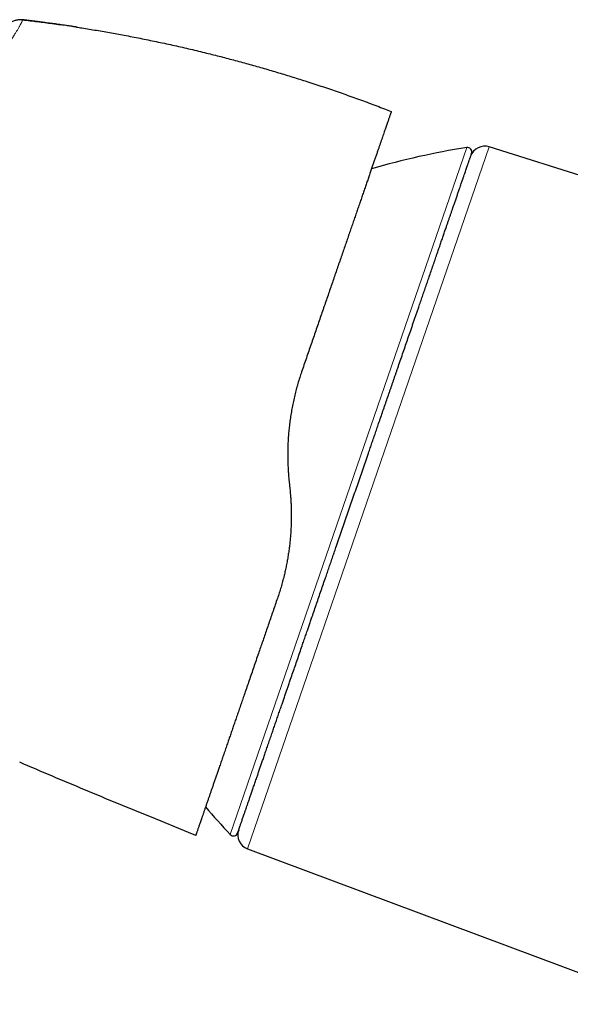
# Model space of a CAD drawing. Header units: millimetres. Extents: x 8 to 869, y 12 to 463.
# Tile 5 of 55: x 80 to 116, y 397 to 463. Entities that reach past the tile are written whole.
import ezdxf

# ---------------------------------------------------------------- set-up
doc = ezdxf.new("R2010")
doc.units = ezdxf.units.MM

msp = doc.modelspace()

# ---------------------------------------------------------------- linework, layer by layer
at = {"color": 7, "linetype": 'Continuous', "lineweight": 30}
for p, q in [((79.772, 462.934), (79.727, 462.939)), ((103.899, 456.99), (104.353, 456.814)), ((137.623, 446.023), (110.901, 454.449)), ((97.524, 432.103), (97.578, 431.598)), ((90.804, 408.654), (88.325, 409.662)), ((91.29, 408.456), (90.804, 408.654)), ((94.752, 407.548), (122.507, 397.17))]:
    msp.add_line(p, q, dxfattribs=at)
at = {"color": 252, "linetype": 'Continuous', "lineweight": 0}
for p, q in [((93.588, 408.511), (109.39, 454.406)), ((110.901, 454.449), (94.752, 407.548))]:
    msp.add_line(p, q, dxfattribs=at)
at = {"color": 7, "linetype": 'Continuous', "lineweight": 30}
for centre, radius, start, end in [((117.127, 405.008), 50, 98.90124, 106.37486), ((109.437, 454.11), 0.3, 341, 98.90124), ((110.6, 453.495), 1, 72.5, 161), ((130.096, 442.674), 50, 220.26747, 223.09876), ((93.807, 408.716), 0.3, 223.09876, 341), ((95.102, 408.485), 1, 161, 249.5)]:
    msp.add_arc(centre, radius, start, end, dxfattribs=at)
at = {"color": 252, "linetype": 'Continuous', "lineweight": 0}
msp.add_open_spline([(79.725, 462.936), (79.724, 462.935), (79.723, 462.933), (79.719, 462.924), (79.714, 462.911), (79.706, 462.893), (79.697, 462.871), (79.687, 462.847), (79.677, 462.824), (79.667, 462.8), (79.654, 462.773), (79.64, 462.744), (79.625, 462.712), (79.607, 462.678), (79.587, 462.639), (79.562, 462.591), (79.531, 462.533), (79.493, 462.464), (79.448, 462.385), (79.399, 462.302), (79.35, 462.218), (79.298, 462.133), (79.243, 462.043), (79.195, 461.966), (79.158, 461.907), (79.135, 461.87), (79.111, 461.831), (79.085, 461.792), (79.059, 461.751), (79.032, 461.708), (78.983, 461.631), (78.908, 461.514), (78.8, 461.348), (78.691, 461.182), (78.613, 461.063), (78.572, 461.002), (78.561, 460.985), (78.549, 460.967), (78.538, 460.95), (78.526, 460.932), (78.513, 460.913), (78.478, 460.86), (78.421, 460.773), (78.341, 460.654), (78.256, 460.527), (78.166, 460.392), (78.071, 460.251), (77.981, 460.118), (77.896, 459.992), (77.817, 459.876), (77.745, 459.769), (77.679, 459.672), (77.621, 459.586), (77.571, 459.513), (77.531, 459.454), (77.499, 459.407), (77.477, 459.375), (77.46, 459.349), (77.442, 459.324), (77.419, 459.291), (77.395, 459.255), (77.371, 459.22), (77.347, 459.184), (77.277, 459.083), (77.159, 458.912), (76.993, 458.672), (76.822, 458.425), (76.648, 458.173), (76.466, 457.912), (76.271, 457.632), (76.067, 457.34), (75.854, 457.034), (75.645, 456.735), (75.44, 456.443), (75.24, 456.158), (75.022, 455.846), (74.777, 455.499), (74.498, 455.105), (74.205, 454.691), (73.897, 454.257), (73.604, 453.844), (73.33, 453.458), (73.077, 453.101), (72.787, 452.692), (72.566, 452.379), (72.415, 452.167), (72.367, 452.099), (72.319, 452.031), (72.271, 451.963), (72.223, 451.895), (72.056, 451.659), (71.769, 451.253), (71.361, 450.673), (70.948, 450.087), (70.548, 449.519), (70.162, 448.969), (69.805, 448.46), (69.523, 448.058), (69.358, 447.823), (69.297, 447.736), (69.278, 447.709), (69.259, 447.681), (69.24, 447.654), (69.22, 447.627), (69.135, 447.505), (68.988, 447.295), (68.784, 447.004), (68.595, 446.734), (68.422, 446.485), (68.263, 446.257), (68.136, 446.075), (68.038, 445.933), (67.965, 445.829), (67.897, 445.731), (67.835, 445.641), (67.777, 445.558), (67.709, 445.458), (67.626, 445.339), (67.475, 445.12), (67.275, 444.829), (67.028, 444.468), (66.84, 444.193), (66.71, 444.001), (66.633, 443.887), (66.557, 443.775), (66.482, 443.664), (66.408, 443.555), (66.335, 443.447), (66.149, 443.17), (65.853, 442.728), (65.557, 442.28), (65.372, 441.999), (65.294, 441.881), (65.217, 441.764), (65.141, 441.647), (65.064, 441.53), (64.989, 441.414), (64.913, 441.298), (64.813, 441.143), (64.683, 440.942), (64.518, 440.687), (64.341, 440.411), (64.199, 440.189), (64.097, 440.029), (64.029, 439.922), (63.952, 439.801), (63.87, 439.672), (63.794, 439.554), (63.727, 439.447), (63.664, 439.347), (63.606, 439.256), (63.555, 439.175), (63.516, 439.114), (63.488, 439.069), (63.469, 439.039), (63.456, 439.018), (63.449, 439.007), (63.446, 439.003)], degree=3, knots=[0, 0, 0, 0, 0.007778, 0.01897, 0.030635, 0.042774, 0.054864, 0.066318, 0.075272, 0.084185, 0.093057, 0.10189, 0.110681, 0.118693, 0.126712, 0.136547, 0.146898, 0.157766, 0.169151, 0.180007, 0.189543, 0.198261, 0.207286, 0.216616, 0.219827, 0.223072, 0.226352, 0.229666, 0.233015, 0.236399, 0.239817, 0.251068, 0.262662, 0.274596, 0.283636, 0.284662, 0.28569, 0.286721, 0.287754, 0.28879, 0.289828, 0.291142, 0.29806, 0.304653, 0.310921, 0.318534, 0.325604, 0.332132, 0.338117, 0.34356, 0.348461, 0.35282, 0.356637, 0.359911, 0.362358, 0.36438, 0.365978, 0.36642, 0.367722, 0.369196, 0.370679, 0.372171, 0.37367, 0.375179, 0.384798, 0.394749, 0.403914, 0.413611, 0.42347, 0.433058, 0.444119, 0.454796, 0.465088, 0.474996, 0.48452, 0.493662, 0.505873, 0.518586, 0.531799, 0.545515, 0.559735, 0.570483, 0.581503, 0.592794, 0.608114, 0.610155, 0.612205, 0.614262, 0.616328, 0.618402, 0.620483, 0.637786, 0.655224, 0.672801, 0.690517, 0.706223, 0.722036, 0.736039, 0.742225, 0.743037, 0.743848, 0.74466, 0.745472, 0.746285, 0.747097, 0.756393, 0.765061, 0.773104, 0.780519, 0.787308, 0.793469, 0.796805, 0.799924, 0.802824, 0.805506, 0.80797, 0.810216, 0.81439, 0.818627, 0.829674, 0.840357, 0.850675, 0.854067, 0.857418, 0.860727, 0.863995, 0.867222, 0.870407, 0.873551, 0.891664, 0.909458, 0.912915, 0.916361, 0.919794, 0.923215, 0.926624, 0.93002, 0.933404, 0.936776, 0.943552, 0.950959, 0.958997, 0.967667, 0.970259, 0.972904, 0.976996, 0.980755, 0.98418, 0.987272, 0.99003, 0.992826, 0.995169, 0.997057, 0.998176, 0.999039, 0.999647, 1, 1, 1, 1], dxfattribs=at)
at = {"color": 7, "linetype": 'Continuous', "lineweight": 30}
for points, knots in [([(79.727, 462.936), (79.71, 462.938), (79.675, 462.942), (79.62, 462.946), (79.56, 462.945), (79.492, 462.941), (79.411, 462.93), (79.318, 462.912), (79.213, 462.886), (79.106, 462.853), (79, 462.814), (78.896, 462.768), (78.796, 462.718), (78.702, 462.663), (78.622, 462.611), (78.556, 462.562), (78.504, 462.519), (78.46, 462.476), (78.423, 462.436), (78.401, 462.409), (78.39, 462.396)], [0, 0, 0, 0, 0.033857, 0.070157, 0.110556, 0.155817, 0.205931, 0.274432, 0.347576, 0.42316, 0.499461, 0.575793, 0.651492, 0.724842, 0.793618, 0.843967, 0.889435, 0.92997, 0.966287, 1, 1, 1, 1]), ([(79.727, 462.939), (79.726, 462.939), (79.726, 462.939), (79.725, 462.937), (79.725, 462.936)], [0, 0, 0, 0, 0.776973, 1, 1, 1, 1]), ([(83.315, 462.453), (83.312, 462.454), (83.305, 462.455), (83.285, 462.458), (83.26, 462.462), (83.223, 462.467), (83.172, 462.475), (83.106, 462.485), (83.028, 462.496), (82.938, 462.51), (82.836, 462.525), (82.722, 462.541), (82.595, 462.56), (82.457, 462.58), (82.309, 462.601), (82.151, 462.623), (81.984, 462.647), (81.806, 462.671), (81.616, 462.697), (81.416, 462.724), (81.204, 462.752), (80.987, 462.781), (80.767, 462.809), (80.543, 462.837), (80.31, 462.866), (80.067, 462.896), (79.871, 462.92), (79.756, 462.933), (79.725, 462.937)], [0, 0, 0, 0, 0.009857, 0.020178, 0.031259, 0.043339, 0.061308, 0.0817, 0.104734, 0.130561, 0.159289, 0.190997, 0.225742, 0.263569, 0.304512, 0.346773, 0.391949, 0.440056, 0.491107, 0.545113, 0.602082, 0.662023, 0.719584, 0.779653, 0.842233, 0.907327, 0.974938, 1, 1, 1, 1]), ([(79.727, 462.939), (80.057, 462.9), (80.718, 462.82), (81.564, 462.709), (82.08, 462.634), (82.266, 462.608)], [0, 0, 0, 0, 0.389811, 0.779622, 1, 1, 1, 1]), ([(82.266, 462.609), (82.233, 462.614), (82.144, 462.626), (81.995, 462.647), (81.849, 462.668), (81.757, 462.68), (81.725, 462.685)], [0, 0, 0, 0, 0.1876, 0.494318, 0.821568, 1, 1, 1, 1]), ([(83.314, 462.452), (83.437, 462.433), (83.889, 462.365), (84.668, 462.237), (85.652, 462.067), (86.667, 461.88), (87.712, 461.677), (88.788, 461.456), (89.861, 461.223), (90.931, 460.978), (91.967, 460.729), (92.967, 460.478), (93.933, 460.225), (94.896, 459.962), (95.856, 459.69), (96.814, 459.408), (97.769, 459.116), (98.753, 458.805), (99.765, 458.474), (100.804, 458.12), (101.84, 457.755), (102.872, 457.38), (103.556, 457.12), (103.899, 456.99)], [0, 0, 0, 0, 0.01746, 0.0642477, 0.1110354, 0.1578231, 0.2092894, 0.2607558, 0.3122221, 0.3636884, 0.4151547, 0.4619422, 0.5087298, 0.5555174, 0.602305, 0.6490926, 0.6958803, 0.742668, 0.7941344, 0.8456008, 0.8970672, 0.9485336, 1, 1, 1, 1]), ([(104.353, 456.814), (104.353, 456.813), (104.352, 456.812), (104.347, 456.797), (104.339, 456.773), (104.327, 456.74), (104.312, 456.697), (104.295, 456.645), (104.274, 456.584), (104.249, 456.514), (104.222, 456.434), (104.191, 456.344), (104.156, 456.244), (104.119, 456.135), (104.078, 456.016), (104.034, 455.888), (103.986, 455.75), (103.935, 455.603), (103.881, 455.446), (103.824, 455.28), (103.764, 455.105), (103.7, 454.921), (103.634, 454.729), (103.565, 454.529), (103.494, 454.321), (103.419, 454.104), (103.341, 453.876), (103.258, 453.638), (103.173, 453.389), (103.084, 453.132), (102.992, 452.866), (102.898, 452.592), (102.8, 452.309), (102.7, 452.019), (102.598, 451.721), (102.493, 451.416), (102.385, 451.104), (102.275, 450.783), (102.162, 450.457), (102.048, 450.125), (101.932, 449.787), (101.813, 449.442), (101.691, 449.089), (101.566, 448.727), (101.438, 448.356), (101.308, 447.978), (101.176, 447.595), (101.042, 447.204), (100.905, 446.807), (100.766, 446.406), (100.627, 446), (100.485, 445.59), (100.342, 445.175), (100.198, 444.755), (100.052, 444.332), (99.906, 443.907), (99.759, 443.48), (99.61, 443.049), (99.459, 442.611), (99.306, 442.167), (99.151, 441.717), (98.995, 441.263), (98.837, 440.806), (98.678, 440.345), (98.519, 439.882), (98.411, 439.57), (98.358, 439.414)], [0, 0, 0, 0, 0.015714, 0.031415, 0.047107, 0.062799, 0.078495, 0.093921, 0.109364, 0.124828, 0.140412, 0.156266, 0.172075, 0.187844, 0.203581, 0.219293, 0.234985, 0.250665, 0.26636, 0.282026, 0.297668, 0.313294, 0.328911, 0.344246, 0.359586, 0.374936, 0.390426, 0.406205, 0.421958, 0.437693, 0.453417, 0.469136, 0.48486, 0.500593, 0.516178, 0.531761, 0.547351, 0.562953, 0.578576, 0.593945, 0.609347, 0.624788, 0.640189, 0.655892, 0.671591, 0.687293, 0.703004, 0.718732, 0.734483, 0.750264, 0.765902, 0.781531, 0.797159, 0.812791, 0.828434, 0.843814, 0.859218, 0.874651, 0.890056, 0.905759, 0.921452, 0.937143, 0.952836, 0.968539, 0.984259, 1, 1, 1, 1]), ([(101.905, 431.315), (101.965, 431.489), (102.085, 431.837), (102.264, 432.358), (102.443, 432.878), (102.622, 433.396), (102.78, 433.854), (102.917, 434.252), (103.033, 434.59), (103.149, 434.927), (103.266, 435.267), (103.385, 435.613), (103.514, 435.988), (103.652, 436.389), (103.798, 436.811), (103.942, 437.23), (104.086, 437.647), (104.204, 437.992), (104.298, 438.265), (104.368, 438.467), (104.438, 438.669), (104.507, 438.87), (104.576, 439.071), (104.645, 439.271), (104.714, 439.471), (104.814, 439.764), (104.946, 440.147), (105.109, 440.618), (105.269, 441.084), (105.428, 441.545), (105.561, 441.933), (105.671, 442.252), (105.758, 442.504), (105.844, 442.753), (105.929, 443.002), (106.014, 443.248), (106.098, 443.493), (106.196, 443.777), (106.308, 444.1), (106.431, 444.46), (106.553, 444.814), (106.673, 445.162), (106.791, 445.505), (106.915, 445.864), (107.043, 446.235), (107.175, 446.62), (107.305, 446.997), (107.426, 447.347), (107.537, 447.672), (107.641, 447.973), (107.742, 448.266), (107.841, 448.554), (107.938, 448.835), (108.025, 449.089), (108.105, 449.319), (108.176, 449.526), (108.246, 449.729), (108.314, 449.928), (108.381, 450.123), (108.458, 450.345), (108.542, 450.591), (108.634, 450.857), (108.722, 451.114), (108.807, 451.359), (108.881, 451.574), (108.945, 451.76), (109, 451.921), (109.043, 452.045), (109.074, 452.135), (109.094, 452.193), (109.114, 452.251), (109.134, 452.308), (109.153, 452.364), (109.185, 452.457), (109.229, 452.585), (109.283, 452.742), (109.334, 452.889), (109.382, 453.028), (109.426, 453.157), (109.465, 453.269), (109.498, 453.366), (109.526, 453.449), (109.553, 453.526), (109.578, 453.597), (109.6, 453.662), (109.623, 453.73), (109.647, 453.798), (109.67, 453.864), (109.688, 453.918), (109.703, 453.96), (109.713, 453.99), (109.719, 454.009), (109.72, 454.011), (109.721, 454.012)], [0, 0, 0, 0, 0.014638, 0.029253, 0.043853, 0.058446, 0.073039, 0.082599, 0.092164, 0.101737, 0.11132, 0.121178, 0.131337, 0.143512, 0.155676, 0.167831, 0.179983, 0.192137, 0.198107, 0.204079, 0.210053, 0.21603, 0.222011, 0.227996, 0.233985, 0.23998, 0.254418, 0.268832, 0.283229, 0.297615, 0.311998, 0.320072, 0.328149, 0.33623, 0.344316, 0.352409, 0.36051, 0.36862, 0.380912, 0.393185, 0.405443, 0.41769, 0.429932, 0.442172, 0.456603, 0.471047, 0.48551, 0.5, 0.512292, 0.524565, 0.536822, 0.54907, 0.561312, 0.573552, 0.583172, 0.592796, 0.602427, 0.612066, 0.621717, 0.631381, 0.645819, 0.660233, 0.67463, 0.689016, 0.703399, 0.713949, 0.724505, 0.73507, 0.739223, 0.743378, 0.747535, 0.751695, 0.755857, 0.760021, 0.772956, 0.785871, 0.798773, 0.811665, 0.824553, 0.837444, 0.847577, 0.857717, 0.867866, 0.878028, 0.887932, 0.897513, 0.912159, 0.926791, 0.941416, 0.956041, 0.970675, 0.985326, 1, 1, 1, 1]), ([(98.358, 439.414), (98.315, 439.287), (98.229, 439.033), (98.111, 438.645), (98.001, 438.252), (97.9, 437.854), (97.809, 437.453), (97.728, 437.05), (97.656, 436.644), (97.593, 436.235), (97.55, 435.897), (97.521, 435.633), (97.503, 435.445), (97.486, 435.256), (97.472, 435.065), (97.46, 434.874), (97.448, 434.646), (97.437, 434.38), (97.431, 434.075), (97.43, 433.734), (97.437, 433.355), (97.456, 432.94), (97.483, 432.522), (97.511, 432.243), (97.524, 432.103)], [0, 0, 0, 0, 0.0554314, 0.1110221, 0.1667873, 0.2227422, 0.2789016, 0.3342717, 0.3898672, 0.4457018, 0.5017891, 0.5271295, 0.5525406, 0.5780237, 0.6035799, 0.6292102, 0.654916, 0.6954653, 0.7362078, 0.7771477, 0.8322938, 0.8878114, 0.9437103, 1, 1, 1, 1]), ([(97.578, 431.598), (97.588, 431.495), (97.608, 431.29), (97.632, 430.982), (97.65, 430.678), (97.663, 430.375), (97.67, 430.076), (97.672, 429.776), (97.668, 429.464), (97.658, 429.14), (97.642, 428.808), (97.619, 428.478), (97.59, 428.151), (97.554, 427.82), (97.511, 427.485), (97.46, 427.145), (97.403, 426.807), (97.339, 426.472), (97.268, 426.138), (97.187, 425.788), (97.093, 425.421), (96.986, 425.038), (96.87, 424.659), (96.786, 424.411), (96.744, 424.286)], [0, 0, 0, 0, 0.041078, 0.081796, 0.122158, 0.162171, 0.201838, 0.241166, 0.281449, 0.32598, 0.370273, 0.414337, 0.458182, 0.501816, 0.548129, 0.594446, 0.640779, 0.68714, 0.73354, 0.779991, 0.834816, 0.889747, 0.944802, 1, 1, 1, 1]), ([(94.09, 408.619), (94.091, 408.62), (94.091, 408.622), (94.098, 408.641), (94.108, 408.67), (94.122, 408.712), (94.139, 408.76), (94.156, 408.809), (94.172, 408.855), (94.19, 408.907), (94.209, 408.965), (94.231, 409.028), (94.257, 409.104), (94.288, 409.191), (94.322, 409.292), (94.36, 409.401), (94.4, 409.518), (94.436, 409.622), (94.465, 409.708), (94.488, 409.774), (94.512, 409.843), (94.536, 409.913), (94.561, 409.985), (94.586, 410.058), (94.612, 410.134), (94.651, 410.248), (94.705, 410.405), (94.776, 410.61), (94.85, 410.826), (94.928, 411.052), (94.998, 411.254), (95.057, 411.427), (95.106, 411.567), (95.155, 411.711), (95.206, 411.858), (95.257, 412.008), (95.31, 412.161), (95.373, 412.345), (95.448, 412.56), (95.534, 412.81), (95.622, 413.067), (95.712, 413.33), (95.805, 413.599), (95.906, 413.892), (96.015, 414.209), (96.133, 414.552), (96.255, 414.904), (96.373, 415.247), (96.487, 415.578), (96.596, 415.896), (96.708, 416.22), (96.821, 416.549), (96.936, 416.883), (97.044, 417.198), (97.146, 417.493), (97.24, 417.767), (97.336, 418.044), (97.432, 418.325), (97.53, 418.608), (97.645, 418.942), (97.778, 419.328), (97.929, 419.768), (98.082, 420.213), (98.237, 420.663), (98.38, 421.078), (98.511, 421.456), (98.628, 421.797), (98.722, 422.07), (98.793, 422.276), (98.84, 422.412), (98.887, 422.549), (98.934, 422.686), (98.981, 422.823), (99.062, 423.058), (99.177, 423.391), (99.326, 423.824), (99.476, 424.259), (99.627, 424.698), (99.779, 425.139), (99.92, 425.551), (100.052, 425.933), (100.173, 426.285), (100.295, 426.638), (100.416, 426.99), (100.535, 427.337), (100.673, 427.737), (100.83, 428.193), (101.009, 428.711), (101.187, 429.23), (101.366, 429.749), (101.546, 430.27), (101.725, 430.793), (101.845, 431.141), (101.905, 431.315)], [0, 0, 0, 0, 0.014636, 0.02925, 0.04385, 0.058442, 0.073036, 0.082596, 0.092162, 0.101735, 0.111319, 0.121178, 0.131337, 0.143512, 0.155676, 0.167831, 0.179983, 0.192137, 0.198107, 0.204079, 0.210053, 0.21603, 0.222011, 0.227996, 0.233985, 0.23998, 0.254418, 0.268832, 0.283229, 0.297615, 0.311998, 0.320072, 0.328149, 0.33623, 0.344316, 0.352409, 0.36051, 0.36862, 0.380912, 0.393185, 0.405443, 0.41769, 0.429932, 0.442172, 0.456603, 0.471047, 0.48551, 0.5, 0.512292, 0.524565, 0.536822, 0.54907, 0.561312, 0.573552, 0.583172, 0.592796, 0.602427, 0.612066, 0.621717, 0.631381, 0.645819, 0.660233, 0.674629, 0.689016, 0.703399, 0.713949, 0.724505, 0.73507, 0.739223, 0.743378, 0.747535, 0.751695, 0.755857, 0.760021, 0.772956, 0.785871, 0.798773, 0.811665, 0.824553, 0.837444, 0.847577, 0.857717, 0.867866, 0.878028, 0.887932, 0.897514, 0.912162, 0.926794, 0.941419, 0.956045, 0.970678, 0.985327, 1, 1, 1, 1]), ([(96.744, 424.286), (96.696, 424.145), (96.598, 423.862), (96.453, 423.442), (96.309, 423.024), (96.166, 422.608), (96.025, 422.198), (95.885, 421.792), (95.747, 421.392), (95.611, 420.996), (95.467, 420.58), (95.318, 420.145), (95.162, 419.693), (95.008, 419.246), (94.856, 418.806), (94.707, 418.372), (94.566, 417.965), (94.436, 417.585), (94.314, 417.232), (94.194, 416.884), (94.076, 416.542), (93.961, 416.207), (93.848, 415.88), (93.738, 415.561), (93.63, 415.247), (93.517, 414.92), (93.4, 414.58), (93.28, 414.23), (93.162, 413.889), (93.048, 413.558), (92.937, 413.234), (92.833, 412.935), (92.738, 412.658), (92.65, 412.403), (92.565, 412.155), (92.482, 411.914), (92.402, 411.682), (92.325, 411.459), (92.251, 411.245), (92.18, 411.037), (92.106, 410.825), (92.032, 410.609), (91.957, 410.393), (91.887, 410.187), (91.819, 409.992), (91.756, 409.808), (91.699, 409.643), (91.648, 409.495), (91.603, 409.363), (91.56, 409.24), (91.521, 409.125), (91.485, 409.02), (91.452, 408.925), (91.422, 408.838), (91.395, 408.76), (91.371, 408.689), (91.349, 408.627), (91.331, 408.575), (91.316, 408.531), (91.304, 408.498), (91.296, 408.474), (91.291, 408.459), (91.29, 408.457), (91.29, 408.456)], [0, 0, 0, 0, 0.015572, 0.031165, 0.046787, 0.062441, 0.078136, 0.093594, 0.109102, 0.124666, 0.140082, 0.158418, 0.17675, 0.195086, 0.213436, 0.231808, 0.250211, 0.265894, 0.281558, 0.297207, 0.312847, 0.328484, 0.343844, 0.359211, 0.37459, 0.389965, 0.408248, 0.426517, 0.444779, 0.463045, 0.481323, 0.499621, 0.515362, 0.531081, 0.546783, 0.562475, 0.57816, 0.593566, 0.608977, 0.624399, 0.6398, 0.658105, 0.676386, 0.694653, 0.712915, 0.73118, 0.749459, 0.76531, 0.781114, 0.796877, 0.812603, 0.828299, 0.843692, 0.859067, 0.874431, 0.890045, 0.905914, 0.921718, 0.937464, 0.953158, 0.968808, 0.984419, 1, 1, 1, 1]), ([(88.325, 409.662), (87.589, 409.963), (86.118, 410.563), (83.916, 411.478), (81.719, 412.402), (80.258, 413.026), (79.527, 413.339)], [0, 0, 0, 0, 0.25, 0.5, 0.75, 1, 1, 1, 1])]:
    msp.add_open_spline(points, degree=3, knots=knots, dxfattribs=at)

doc.saveas('drawing.dxf')
